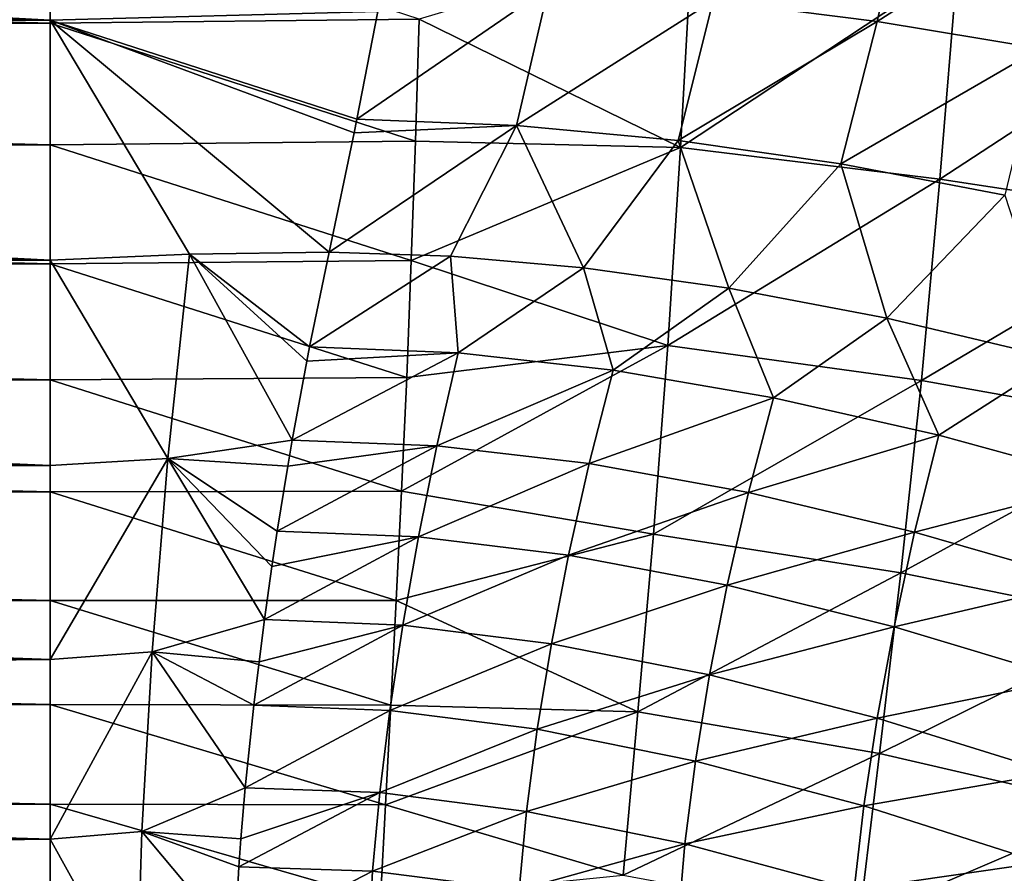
# Model space of a CAD drawing. Header units: metres. Extents: x -109 to 109, y -314 to 82.
# Tile 50 of 191: x -45.24 to -38.25, y -11.49 to -5.43. Entities that reach past the tile are written whole.
import ezdxf

# ---------------------------------------------------------------- set-up
doc = ezdxf.new("R2010")
doc.units = ezdxf.units.M
doc.layers.add('solid_504261_XXX', color=7, linetype='CONTINUOUS')

msp = doc.modelspace()

# ---------------------------------------------------------------- linework, layer by layer
at = {"layer": 'solid_504261_XXX'}
for points in [[(-45.020168, -3.657384, 168.457458), (-45.020168, -5.42936, 168.965851), (-77.647491, -3.671566, 168.460678)], [(-45.020168, -5.42936, 168.965851), (-77.647484, -4.567917, 168.691895), (-77.647491, -3.671566, 168.460678)], [(-42.696686, -5.367653, 168.894455), (-45.020168, -5.42936, 168.965851), (-45.020168, -3.657384, 168.457458)], [(-39.152149, -5.437661, 168.27095), (-40.315628, -5.292542, 168.546265), (-38.921265, -4.393771, 168.016983)], [(-39.152149, -5.437661, 168.27095), (-38.921265, -4.393771, 168.016983), (-37.772461, -4.553374, 167.668732)], [(-45.020168, -5.42936, 168.965851), (-77.647491, -5.44984, 168.973007), (-77.647484, -4.567917, 168.691895)], [(-45.020168, -5.449625, 200.121063), (-77.647484, -4.567917, 200.4021), (-77.647491, -5.44984, 200.120987)], [(-45.020168, -5.449625, 200.121063), (-45.020168, -4.56778, 200.40213), (-77.647484, -4.567917, 200.4021)], [(-42.402042, -5.421767, 200.132019), (-45.020168, -4.56778, 200.40213), (-45.020168, -5.449625, 200.121063)], [(-37.99559, -5.630295, 167.914474), (-39.152149, -5.437661, 168.27095), (-37.772461, -4.553374, 167.668732)], [(-42.402042, -5.421767, 200.132019), (-40.546989, -6.331975, 199.801361), (-40.464737, -4.843009, 200.32785)], [(-40.464737, -4.843009, 200.32785), (-40.546989, -6.331975, 199.801361), (-38.58186, -5.031743, 200.289413)], [(-40.546989, -6.331975, 199.801361), (-38.707012, -6.557901, 199.746307), (-38.58186, -5.031743, 200.289413)], [(-38.58186, -5.031743, 200.289413), (-38.707012, -6.557901, 199.746307), (-36.720802, -5.257017, 200.251862)], [(-41.485218, -5.198042, 168.734604), (-42.843678, -6.132142, 169.168274), (-42.696686, -5.367653, 168.894455)], [(-41.710953, -6.175734, 169.064529), (-42.843678, -6.132142, 169.168274), (-41.485218, -5.198042, 168.734604)], [(-41.710953, -6.175734, 169.064529), (-41.485218, -5.198042, 168.734604), (-40.315628, -5.292542, 168.546265)], [(-40.565044, -6.282702, 168.865585), (-41.710953, -6.175734, 169.064529), (-40.315628, -5.292542, 168.546265)], [(-40.565044, -6.282702, 168.865585), (-40.315628, -5.292542, 168.546265), (-39.152149, -5.437661, 168.27095)], [(-38.707012, -6.557901, 199.746307), (-36.891674, -6.834603, 199.693207), (-36.720802, -5.257017, 200.251862)], [(-42.696686, -5.367653, 168.894455), (-42.843678, -6.132142, 169.168274), (-45.020168, -5.42936, 168.965851)], [(-45.020168, -7.132807, 169.668396), (-77.647499, -6.314599, 169.303116), (-77.647491, -5.44984, 168.973007)], [(-45.020168, -6.314313, 199.791), (-77.647491, -5.44984, 200.120987), (-77.647499, -6.314599, 199.790878)], [(-45.020168, -5.42936, 168.965851), (-45.020168, -7.132807, 169.668396), (-77.647491, -5.44984, 168.973007)], [(-45.020168, -6.314313, 199.791), (-45.020168, -5.449625, 200.121063), (-77.647491, -5.44984, 200.120987)], [(-42.402042, -5.421767, 200.132019), (-45.020168, -5.449625, 200.121063), (-42.429035, -6.286873, 199.804825)], [(-44.032452, -7.090661, 169.628342), (-45.020168, -7.132807, 169.668396), (-45.020168, -5.42936, 168.965851)], [(-43.039974, -7.074843, 169.565964), (-44.032452, -7.090661, 169.628342), (-45.020168, -5.42936, 168.965851)], [(-42.863247, -6.229781, 169.206314), (-43.039974, -7.074843, 169.565964), (-45.020168, -5.42936, 168.965851)], [(-42.843678, -6.132142, 169.168274), (-42.863247, -6.229781, 169.206314), (-45.020168, -5.42936, 168.965851)], [(-42.429035, -6.286873, 199.804825), (-45.020168, -5.449625, 200.121063), (-45.020168, -6.314313, 199.791)], [(-42.402042, -5.421767, 200.132019), (-42.429035, -6.286873, 199.804825), (-40.546989, -6.331975, 199.801361)], [(-39.409424, -6.449383, 168.58078), (-40.565044, -6.282702, 168.865585), (-39.152149, -5.437661, 168.27095)], [(-39.409424, -6.449383, 168.58078), (-39.152149, -5.437661, 168.27095), (-37.99559, -5.630295, 167.914474)], [(-38.245731, -6.672016, 168.215744), (-39.409424, -6.449383, 168.58078), (-37.99559, -5.630295, 167.914474)], [(-41.710953, -6.175734, 169.064529), (-42.863247, -6.229781, 169.206314), (-42.843678, -6.132142, 169.168274)], [(-41.710953, -6.175734, 169.064529), (-43.039974, -7.074843, 169.565964), (-42.863247, -6.229781, 169.206314)], [(-42.179081, -7.10417, 169.480667), (-43.039974, -7.074843, 169.565964), (-41.710953, -6.175734, 169.064529)], [(-41.235973, -7.186863, 169.323044), (-42.179081, -7.10417, 169.480667), (-41.710953, -6.175734, 169.064529)], [(-41.235973, -7.186863, 169.323044), (-41.710953, -6.175734, 169.064529), (-40.565044, -6.282702, 168.865585)], [(-42.429035, -6.286873, 199.804825), (-45.020168, -6.314313, 199.791), (-42.458359, -7.13553, 199.428375)], [(-42.429035, -6.286873, 199.804825), (-42.458359, -7.13553, 199.428375), (-40.546989, -6.331975, 199.801361)], [(-40.205635, -7.330794, 169.085159), (-41.235973, -7.186863, 169.323044), (-40.565044, -6.282702, 168.865585)], [(-40.205635, -7.330794, 169.085159), (-40.565044, -6.282702, 168.865585), (-39.409424, -6.449383, 168.58078)], [(-45.020168, -7.132807, 169.668396), (-77.647507, -7.159483, 169.681213), (-77.647499, -6.314599, 169.303116)], [(-45.020168, -7.15912, 199.412964), (-77.647499, -6.314599, 199.790878), (-77.647507, -7.159483, 199.412796)], [(-45.020168, -7.15912, 199.412964), (-45.020168, -6.314313, 199.791), (-77.647499, -6.314599, 199.790878)], [(-42.458359, -7.13553, 199.428375), (-45.020168, -6.314313, 199.791), (-45.020168, -7.15912, 199.412964)], [(-42.458359, -7.13553, 199.428375), (-40.636887, -7.7378, 199.152039), (-40.546989, -6.331975, 199.801361)], [(-40.546989, -6.331975, 199.801361), (-40.636887, -7.7378, 199.152039), (-38.707012, -6.557901, 199.746307)], [(-39.084229, -7.543825, 168.758636), (-40.205635, -7.330794, 169.085159), (-39.409424, -6.449383, 168.58078)], [(-39.084229, -7.543825, 168.758636), (-39.409424, -6.449383, 168.58078), (-38.245731, -6.672016, 168.215744)], [(-40.636887, -7.7378, 199.152039), (-38.838505, -7.987801, 199.084808), (-38.707012, -6.557901, 199.746307)], [(-38.707012, -6.557901, 199.746307), (-38.838505, -7.987801, 199.084808), (-36.891674, -6.834603, 199.693207)], [(-37.868275, -7.833467, 168.33287), (-39.084229, -7.543825, 168.758636), (-38.245731, -6.672016, 168.215744)], [(-38.838505, -7.987801, 199.084808), (-37.066074, -8.30337, 199.020905), (-36.891674, -6.834603, 199.693207)], [(-44.185566, -8.540662, 170.402771), (-45.020168, -7.132807, 169.668396), (-44.032452, -7.090661, 169.628342)], [(-43.303013, -8.40975, 170.253418), (-44.185566, -8.540662, 170.402771), (-44.032452, -7.090661, 169.628342)], [(-43.179775, -7.748477, 169.8936), (-44.032452, -7.090661, 169.628342), (-43.039974, -7.074843, 169.565964)], [(-43.199696, -7.850224, 169.946426), (-43.303013, -8.40975, 170.253418), (-44.032452, -7.090661, 169.628342)], [(-43.179775, -7.748477, 169.8936), (-43.199696, -7.850224, 169.946426), (-44.032452, -7.090661, 169.628342)], [(-42.179081, -7.10417, 169.480667), (-43.179775, -7.748477, 169.8936), (-43.039974, -7.074843, 169.565964)], [(-42.124752, -7.791068, 169.764008), (-43.179775, -7.748477, 169.8936), (-42.179081, -7.10417, 169.480667)], [(-42.124752, -7.791068, 169.764008), (-42.179081, -7.10417, 169.480667), (-41.235973, -7.186863, 169.323044)], [(-45.019787, -8.591421, 170.46022), (-77.647514, -7.981873, 170.106094), (-77.647507, -7.159483, 169.681213)], [(-45.020168, -7.981401, 198.988159), (-77.647507, -7.159483, 199.412796), (-77.647514, -7.981873, 198.9879)], [(-45.020168, -7.132807, 169.668396), (-45.019787, -8.591421, 170.46022), (-77.647507, -7.159483, 169.681213)], [(-45.020168, -7.981401, 198.988159), (-45.020168, -7.15912, 199.412964), (-77.647507, -7.159483, 199.412796)], [(-44.185566, -8.540662, 170.402771), (-45.019787, -8.591421, 170.46022), (-45.020168, -7.132807, 169.668396)], [(-42.458359, -7.13553, 199.428375), (-45.020168, -7.15912, 199.412964), (-42.490868, -7.964979, 199.003143)], [(-42.490868, -7.964979, 199.003143), (-45.020168, -7.15912, 199.412964), (-45.020168, -7.981401, 198.988159)], [(-42.458359, -7.13553, 199.428375), (-42.490868, -7.964979, 199.003143), (-40.636887, -7.7378, 199.152039)], [(-41.0266, -7.912923, 169.543167), (-42.124752, -7.791068, 169.764008), (-41.235973, -7.186863, 169.323044)], [(-41.0266, -7.912923, 169.543167), (-41.235973, -7.186863, 169.323044), (-40.205635, -7.330794, 169.085159)], [(-39.888889, -8.109007, 169.239944), (-41.0266, -7.912923, 169.543167), (-40.205635, -7.330794, 169.085159)], [(-39.888889, -8.109007, 169.239944), (-40.205635, -7.330794, 169.085159), (-39.084229, -7.543825, 168.758636)], [(-38.714375, -8.375084, 168.860016), (-39.888889, -8.109007, 169.239944), (-39.084229, -7.543825, 168.758636)], [(-38.714375, -8.375084, 168.860016), (-39.084229, -7.543825, 168.758636), (-37.868275, -7.833467, 168.33287)], [(-42.124752, -7.791068, 169.764008), (-43.199696, -7.850224, 169.946426), (-43.179775, -7.748477, 169.8936)], [(-42.527122, -8.772241, 198.53006), (-40.740025, -9.078453, 198.375488), (-40.636887, -7.7378, 199.152039)], [(-42.490868, -7.964979, 199.003143), (-42.527122, -8.772241, 198.53006), (-40.636887, -7.7378, 199.152039)], [(-40.636887, -7.7378, 199.152039), (-40.740025, -9.078453, 198.375488), (-38.838505, -7.987801, 199.084808)], [(-42.124752, -7.791068, 169.764008), (-43.303013, -8.40975, 170.253418), (-43.199696, -7.850224, 169.946426)], [(-42.27676, -8.451013, 170.111237), (-43.303013, -8.40975, 170.253418), (-42.124752, -7.791068, 169.764008)], [(-42.27676, -8.451013, 170.111237), (-42.124752, -7.791068, 169.764008), (-41.0266, -7.912923, 169.543167)], [(-37.505177, -8.706905, 168.40657), (-38.714375, -8.375084, 168.860016), (-37.868275, -7.833467, 168.33287)], [(-42.490868, -7.964979, 199.003143), (-45.020168, -7.981401, 198.988159), (-42.527122, -8.772241, 198.53006)], [(-41.196369, -8.577094, 169.879837), (-42.27676, -8.451013, 170.111237), (-41.0266, -7.912923, 169.543167)], [(-41.196369, -8.577094, 169.879837), (-41.0266, -7.912923, 169.543167), (-39.888889, -8.109007, 169.239944)], [(-45.020168, -8.778564, 198.517929), (-45.020168, -7.981401, 198.988159), (-77.647514, -7.981873, 198.9879)], [(-45.019787, -8.591421, 170.46022), (-77.647514, -8.779146, 170.576431), (-77.647514, -7.981873, 170.106094)], [(-45.020168, -8.778564, 198.517929), (-77.647514, -7.981873, 198.9879), (-77.647514, -8.779146, 198.517563)], [(-42.527122, -8.772241, 198.53006), (-45.020168, -7.981401, 198.988159), (-45.020168, -8.778564, 198.517929)], [(-40.740025, -9.078453, 198.375488), (-38.984497, -9.351971, 198.2957), (-38.838505, -7.987801, 199.084808)], [(-38.838505, -7.987801, 199.084808), (-38.984497, -9.351971, 198.2957), (-37.066074, -8.30337, 199.020905)], [(-40.065151, -8.782852, 169.568054), (-41.196369, -8.577094, 169.879837), (-39.888889, -8.109007, 169.239944)], [(-40.065151, -8.782852, 169.568054), (-39.888889, -8.109007, 169.239944), (-38.714375, -8.375084, 168.860016)], [(-38.984497, -9.351971, 198.2957), (-37.254913, -9.706199, 198.220566), (-37.066074, -8.30337, 199.020905)], [(-38.886288, -9.064177, 169.181732), (-40.065151, -8.782852, 169.568054), (-38.714375, -8.375084, 168.860016)], [(-38.886288, -9.064177, 169.181732), (-38.714375, -8.375084, 168.860016), (-37.505177, -8.706905, 168.40657)], [(-43.303013, -8.40975, 170.253418), (-43.334805, -8.594705, 170.361267), (-44.185566, -8.540662, 170.402771)], [(-42.27676, -8.451013, 170.111237), (-43.409149, -9.055593, 170.644714), (-43.334805, -8.594705, 170.361267)], [(-42.407425, -9.096548, 170.49054), (-43.409149, -9.055593, 170.644714), (-42.27676, -8.451013, 170.111237)], [(-42.27676, -8.451013, 170.111237), (-43.334805, -8.594705, 170.361267), (-43.303013, -8.40975, 170.253418)], [(-42.407425, -9.096548, 170.49054), (-42.27676, -8.451013, 170.111237), (-41.196369, -8.577094, 169.879837)], [(-45.019787, -8.591421, 170.46022), (-45.020378, -9.967021, 171.397537), (-77.647514, -8.779146, 170.576431)], [(-44.185566, -8.540662, 170.402771), (-45.020378, -9.967021, 171.397537), (-45.019787, -8.591421, 170.46022)], [(-44.185566, -8.540662, 170.402771), (-44.296204, -9.913419, 171.323608), (-45.020378, -9.967021, 171.397537)], [(-43.499832, -9.683756, 171.067474), (-44.296204, -9.913419, 171.323608), (-44.185566, -8.540662, 170.402771)], [(-43.446838, -9.306614, 170.80838), (-43.499832, -9.683756, 171.067474), (-44.185566, -8.540662, 170.402771)], [(-43.409149, -9.055593, 170.644714), (-43.446838, -9.306614, 170.80838), (-44.185566, -8.540662, 170.402771)], [(-43.334805, -8.594705, 170.361267), (-43.409149, -9.055593, 170.644714), (-44.185566, -8.540662, 170.402771)], [(-41.341827, -9.226334, 170.24881), (-42.407425, -9.096548, 170.49054), (-41.196369, -8.577094, 169.879837)], [(-41.341827, -9.226334, 170.24881), (-41.196369, -8.577094, 169.879837), (-40.065151, -8.782852, 169.568054)], [(-37.662716, -9.416712, 168.724274), (-38.886288, -9.064177, 169.181732), (-37.505177, -8.706905, 168.40657)], [(-45.020168, -9.548099, 198.003738), (-45.020168, -8.778564, 198.517929), (-77.647514, -8.779146, 198.517563)], [(-45.020378, -9.967021, 171.397537), (-77.647514, -9.548761, 171.090729), (-77.647514, -8.779146, 170.576431)], [(-45.020168, -9.548099, 198.003738), (-77.647514, -8.779146, 198.517563), (-77.647514, -9.548761, 198.003265)], [(-42.527122, -8.772241, 198.53006), (-45.020168, -8.778564, 198.517929), (-42.565491, -9.549074, 198.013931)], [(-42.565491, -9.549074, 198.013931), (-45.020168, -8.778564, 198.517929), (-45.020168, -9.548099, 198.003738)], [(-42.527122, -8.772241, 198.53006), (-42.565491, -9.549074, 198.013931), (-40.740025, -9.078453, 198.375488)], [(-40.215534, -9.440618, 169.928757), (-41.341827, -9.226334, 170.24881), (-40.065151, -8.782852, 169.568054)], [(-40.215534, -9.440618, 169.928757), (-40.065151, -8.782852, 169.568054), (-38.886288, -9.064177, 169.181732)], [(-42.407425, -9.096548, 170.49054), (-43.446838, -9.306614, 170.80838), (-43.409149, -9.055593, 170.644714)], [(-42.565491, -9.549074, 198.013931), (-40.85001, -10.340318, 197.479477), (-40.740025, -9.078453, 198.375488)], [(-40.740025, -9.078453, 198.375488), (-40.85001, -10.340318, 197.479477), (-38.984497, -9.351971, 198.2957)], [(-39.032177, -9.73555, 169.536591), (-40.215534, -9.440618, 169.928757), (-38.886288, -9.064177, 169.181732)], [(-39.032177, -9.73555, 169.536591), (-38.886288, -9.064177, 169.181732), (-37.662716, -9.416712, 168.724274)], [(-42.407425, -9.096548, 170.49054), (-43.499832, -9.683756, 171.067474), (-43.446838, -9.306614, 170.80838)], [(-42.518291, -9.723685, 170.901932), (-43.499832, -9.683756, 171.067474), (-42.407425, -9.096548, 170.49054)], [(-42.518291, -9.723685, 170.901932), (-42.407425, -9.096548, 170.49054), (-41.341827, -9.226334, 170.24881)], [(-41.464329, -9.856026, 170.650742), (-42.518291, -9.723685, 170.901932), (-41.341827, -9.226334, 170.24881)], [(-41.464329, -9.856026, 170.650742), (-41.341827, -9.226334, 170.24881), (-40.215534, -9.440618, 169.928757)], [(-40.85001, -10.340318, 197.479477), (-39.136604, -10.63544, 197.387344), (-38.984497, -9.351971, 198.2957)], [(-38.984497, -9.351971, 198.2957), (-39.136604, -10.63544, 197.387344), (-37.254913, -9.706199, 198.220566)], [(-37.795567, -10.106783, 169.07605), (-39.032177, -9.73555, 169.536591), (-37.662716, -9.416712, 168.724274)], [(-40.341053, -10.077228, 170.323425), (-41.464329, -9.856026, 170.650742), (-40.215534, -9.440618, 169.928757)], [(-40.341053, -10.077228, 170.323425), (-40.215534, -9.440618, 169.928757), (-39.032177, -9.73555, 169.536591)], [(-45.020168, -10.287596, 197.447205), (-45.020168, -9.548099, 198.003738), (-77.647514, -9.548761, 198.003265)], [(-45.020378, -9.967021, 171.397537), (-77.647507, -10.28827, 171.647324), (-77.647514, -9.548761, 171.090729)], [(-45.020168, -10.287596, 197.447205), (-77.647514, -9.548761, 198.003265), (-77.647507, -10.28827, 197.446671)], [(-42.604214, -10.292313, 197.457214), (-45.020168, -9.548099, 198.003738), (-45.020168, -10.287596, 197.447205)], [(-42.565491, -9.549074, 198.013931), (-45.020168, -9.548099, 198.003738), (-42.604214, -10.292313, 197.457214)], [(-42.565491, -9.549074, 198.013931), (-42.604214, -10.292313, 197.457214), (-40.85001, -10.340318, 197.479477)], [(-43.499832, -9.683756, 171.067474), (-43.538933, -9.984877, 171.286423), (-44.296204, -9.913419, 171.323608)], [(-42.518291, -9.723685, 170.901932), (-43.538933, -9.984877, 171.286423), (-43.499832, -9.683756, 171.067474)], [(-39.136604, -10.63544, 197.387344), (-37.448158, -11.026511, 197.301102), (-37.254913, -9.706199, 198.220566)], [(-42.518291, -9.723685, 170.901932), (-43.575886, -10.292897, 171.522247), (-43.538933, -9.984877, 171.286423)], [(-42.609993, -10.32973, 171.345749), (-43.575886, -10.292897, 171.522247), (-42.518291, -9.723685, 170.901932)], [(-42.609993, -10.32973, 171.345749), (-42.518291, -9.723685, 170.901932), (-41.464329, -9.856026, 170.650742)], [(-39.152664, -10.383894, 169.92662), (-40.341053, -10.077228, 170.323425), (-39.032177, -9.73555, 169.536591)], [(-39.152664, -10.383894, 169.92662), (-39.032177, -9.73555, 169.536591), (-37.795567, -10.106783, 169.07605)], [(-44.296204, -9.913419, 171.323608), (-45.020313, -11.242795, 172.470184), (-45.020378, -9.967021, 171.397537)], [(-44.296204, -9.913419, 171.323608), (-44.370071, -11.189053, 172.382874), (-45.020313, -11.242795, 172.470184)], [(-43.636955, -10.878796, 172.006897), (-44.370071, -11.189053, 172.382874), (-44.296204, -9.913419, 171.323608)], [(-43.575886, -10.292897, 171.522247), (-43.636955, -10.878796, 172.006897), (-44.296204, -9.913419, 171.323608)], [(-43.538933, -9.984877, 171.286423), (-43.575886, -10.292897, 171.522247), (-44.296204, -9.913419, 171.323608)], [(-41.564266, -10.463199, 171.086655), (-42.609993, -10.32973, 171.345749), (-41.464329, -9.856026, 170.650742)], [(-41.564266, -10.463199, 171.086655), (-41.464329, -9.856026, 170.650742), (-40.341053, -10.077228, 170.323425)], [(-45.020378, -9.967021, 171.397537), (-45.020313, -11.242795, 172.470184), (-77.647507, -10.28827, 171.647324)], [(-40.441833, -10.689561, 170.753723), (-41.564266, -10.463199, 171.086655), (-40.341053, -10.077228, 170.323425)], [(-40.441833, -10.689561, 170.753723), (-40.341053, -10.077228, 170.323425), (-39.152664, -10.383894, 169.92662)], [(-37.903973, -10.771864, 169.464432), (-39.152664, -10.383894, 169.92662), (-37.795567, -10.106783, 169.07605)], [(-45.020168, -10.994729, 196.850082), (-45.020168, -10.287596, 197.447205), (-77.647507, -10.28827, 197.446671)], [(-45.020313, -11.242795, 172.470184), (-77.647507, -10.995348, 172.244461), (-77.647507, -10.28827, 171.647324)], [(-45.020168, -10.994729, 196.850082), (-77.647507, -10.28827, 197.446671), (-77.647507, -10.995348, 196.849533)], [(-42.641899, -10.999346, 196.86293), (-45.020168, -10.287596, 197.447205), (-45.020168, -10.994729, 196.850082)], [(-42.604214, -10.292313, 197.457214), (-45.020168, -10.287596, 197.447205), (-42.641899, -10.999346, 196.86293)], [(-42.609993, -10.32973, 171.345749), (-43.636955, -10.878796, 172.006897), (-43.575886, -10.292897, 171.522247)], [(-42.682243, -10.912835, 171.822235), (-43.636955, -10.878796, 172.006897), (-42.609993, -10.32973, 171.345749)], [(-42.682243, -10.912835, 171.822235), (-42.609993, -10.32973, 171.345749), (-41.564266, -10.463199, 171.086655)], [(-42.604214, -10.292313, 197.457214), (-42.641899, -10.999346, 196.86293), (-40.85001, -10.340318, 197.479477)], [(-42.641899, -10.999346, 196.86293), (-40.954777, -11.499997, 196.482269), (-40.85001, -10.340318, 197.479477)], [(-40.85001, -10.340318, 197.479477), (-40.954777, -11.499997, 196.482269), (-39.136604, -10.63544, 197.387344)], [(-39.247631, -11.006092, 170.35405), (-40.441833, -10.689561, 170.753723), (-39.152664, -10.383894, 169.92662)], [(-39.247631, -11.006092, 170.35405), (-39.152664, -10.383894, 169.92662), (-37.903973, -10.771864, 169.464432)], [(-41.641068, -11.046021, 171.557312), (-42.682243, -10.912835, 171.822235), (-41.564266, -10.463199, 171.086655)], [(-41.641068, -11.046021, 171.557312), (-41.564266, -10.463199, 171.086655), (-40.441833, -10.689561, 170.753723)], [(-40.517059, -11.275902, 171.220993), (-41.641068, -11.046021, 171.557312), (-40.441833, -10.689561, 170.753723)], [(-40.954777, -11.499997, 196.482269), (-39.27866, -11.808618, 196.382645), (-39.136604, -10.63544, 197.387344)], [(-40.517059, -11.275902, 171.220993), (-40.441833, -10.689561, 170.753723), (-39.247631, -11.006092, 170.35405)], [(-39.136604, -10.63544, 197.387344), (-39.27866, -11.808618, 196.382645), (-37.448158, -11.026511, 197.301102)], [(-37.987587, -11.409021, 169.892227), (-39.247631, -11.006092, 170.35405), (-37.903973, -10.771864, 169.464432)], [(-43.636955, -10.878796, 172.006897), (-43.667866, -11.241538, 172.332947), (-44.370071, -11.189053, 172.382874)], [(-42.682243, -10.912835, 171.822235), (-43.667866, -11.241538, 172.332947), (-43.636955, -10.878796, 172.006897)], [(-42.682243, -10.912835, 171.822235), (-43.682186, -11.439457, 172.520004), (-43.667866, -11.241538, 172.332947)], [(-42.733711, -11.471483, 172.330856), (-43.682186, -11.439457, 172.520004), (-42.682243, -10.912835, 171.822235)], [(-42.733711, -11.471483, 172.330856), (-42.682243, -10.912835, 171.822235), (-41.641068, -11.046021, 171.557312)], [(-45.020168, -11.667262, 196.214264), (-45.020168, -10.994729, 196.850082), (-77.647507, -10.995348, 196.849533)], [(-45.020313, -11.242795, 172.470184), (-77.647499, -11.667808, 172.88028), (-77.647507, -10.995348, 172.244461)], [(-45.020168, -11.667262, 196.214264), (-77.647507, -10.995348, 196.849533), (-77.647499, -11.667808, 196.213715)], [(-42.677742, -11.671498, 196.230362), (-45.020168, -10.994729, 196.850082), (-45.020168, -11.667262, 196.214264)], [(-42.641899, -10.999346, 196.86293), (-45.020168, -10.994729, 196.850082), (-42.677742, -11.671498, 196.230362)], [(-42.641899, -10.999346, 196.86293), (-42.677742, -11.671498, 196.230362), (-40.954777, -11.499997, 196.482269)], [(-39.31609, -11.600631, 170.82077), (-40.517059, -11.275902, 171.220993), (-39.247631, -11.006092, 170.35405)], [(-39.31609, -11.600631, 170.82077), (-39.247631, -11.006092, 170.35405), (-37.987587, -11.409021, 169.892227)], [(-39.27866, -11.808618, 196.382645), (-37.625935, -12.228031, 196.289825), (-37.448158, -11.026511, 197.301102)], [(-41.693054, -11.603266, 172.062515), (-42.733711, -11.471483, 172.330856), (-41.641068, -11.046021, 171.557312)], [(-41.693054, -11.603266, 172.062515), (-41.641068, -11.046021, 171.557312), (-40.517059, -11.275902, 171.220993)], [(-45.020313, -11.242795, 172.470184), (-45.020565, -12.403841, 173.666061), (-77.647499, -11.667808, 172.88028)], [(-44.405056, -12.35201, 173.571533), (-45.020565, -12.403841, 173.666061), (-45.020313, -11.242795, 172.470184)], [(-44.370071, -11.189053, 172.382874), (-44.405056, -12.35201, 173.571533), (-45.020313, -11.242795, 172.470184)], [(-43.710453, -11.977144, 173.063766), (-44.405056, -12.35201, 173.571533), (-44.370071, -11.189053, 172.382874)], [(-43.682186, -11.439457, 172.520004), (-43.710453, -11.977144, 173.063766), (-44.370071, -11.189053, 172.382874)], [(-43.667866, -11.241538, 172.332947), (-43.682186, -11.439457, 172.520004), (-44.370071, -11.189053, 172.382874)], [(-40.564835, -11.835398, 171.725342), (-41.693054, -11.603266, 172.062515), (-40.517059, -11.275902, 171.220993)], [(-40.564835, -11.835398, 171.725342), (-40.517059, -11.275902, 171.220993), (-39.31609, -11.600631, 170.82077)], [(-42.733711, -11.471483, 172.330856), (-43.710453, -11.977144, 173.063766), (-43.682186, -11.439457, 172.520004)], [(-38.045341, -12.017021, 170.361771), (-39.31609, -11.600631, 170.82077), (-37.987587, -11.409021, 169.892227)], [(-42.762615, -12.005021, 172.870987), (-43.710453, -11.977144, 173.063766), (-42.733711, -11.471483, 172.330856)], [(-42.762615, -12.005021, 172.870987), (-42.733711, -11.471483, 172.330856), (-41.693054, -11.603266, 172.062515)]]:
    msp.add_3dface(points, dxfattribs=at)

doc.saveas('drawing.dxf')
